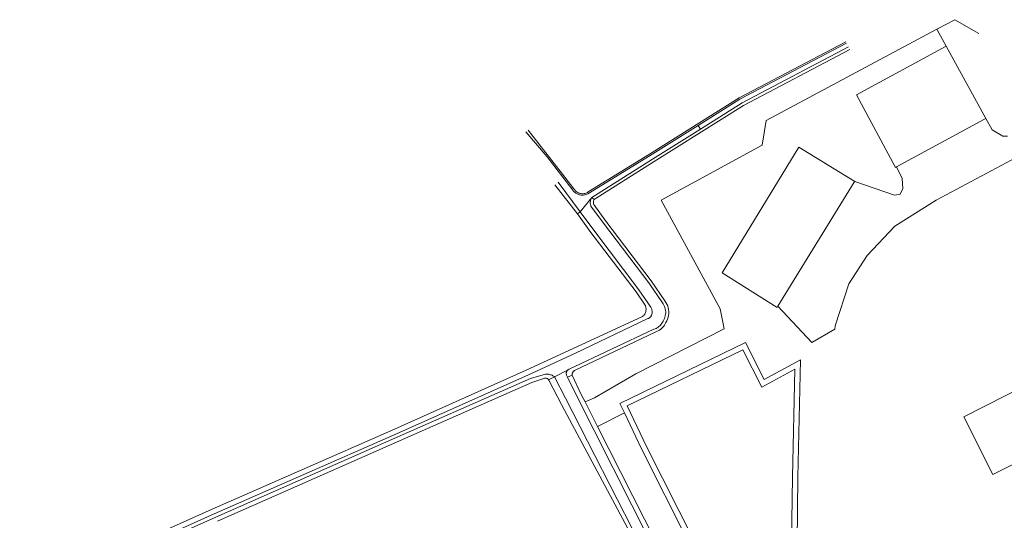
# Model space of a CAD drawing. Extents: x 140829 to 145054, y 448512 to 451778.
# Tile 72 of 152: x 142829 to 143099, y 450189 to 450326. Entities that reach past the tile are written whole.
import ezdxf

# ---------------------------------------------------------------- set-up
doc = ezdxf.new("R2010")
doc.units = 0
doc.header["$MEASUREMENT"] = 0
for name, color, linetype in [('geometrie2dBegroeidTerreindeel', 7, 'Continuous'), ('geometrie2dGrondvlak', 7, 'Continuous'), ('geometrie2dOnbegroeidTerreindeel', 7, 'Continuous'), ('geometrie2dOndersteunendWaterdeel', 7, 'Continuous'), ('geometrie2dOverigeConstructie', 7, 'Continuous'), ('geometrie2dWaterdeel', 7, 'Continuous'), ('geometrie2dWegdeel', 7, 'Continuous')]:
    doc.layers.add(name, color=color, linetype=linetype)

msp = doc.modelspace()

# ---------------------------------------------------------------- linework, layer by layer
at = {"layer": 'geometrie2dBegroeidTerreindeel', "linetype": 'Continuous', "lineweight": 0}
for p, q in [((143080.22, 450323.77), (143085.14, 450326.4)), ((143085.14, 450326.4), (143080.22, 450323.77)), ((143085.14, 450326.4), (143091.68, 450322.62)), ((143091.68, 450322.62), (143085.14, 450326.4)), ((143080.22, 450323.77), (143033.39, 450298.74)), ((143082.76, 450319.16), (143080.22, 450323.77)), ((143080.22, 450323.77), (143080.22, 450323.77)), ((143055.26, 450320.34), (143026.03, 450304.95)), ((143027.21, 450302.88), (143056.39, 450318.23)), ((143093.68, 450299.31), (143082.76, 450319.16)), ((143026.03, 450304.95), (143001.42, 450289.52)), ((143002.69, 450287.51), (143027.21, 450302.88)), ((143033.39, 450298.74), (143032.34, 450291.97)), ((143095.39, 450296.2), (143093.68, 450299.31)), ((142978.21, 450283.26), (142968.13, 450296.1)), ((143098.32, 450294.42), (143095.39, 450296.2)), ((143099.6, 450294.51), (143098.32, 450294.42)), ((143032.34, 450291.97), (143004.63, 450276.95)), ((143001.42, 450289.52), (142984.66, 450279.2)), ((142986.81, 450277.43), (143002.69, 450287.51)), ((142980.67, 450280.05), (142978.21, 450283.26)), ((142975.5, 450281.1), (142981.65, 450273.15)), ((142981.35, 450279.25), (142980.67, 450280.05)), ((142981.56, 450279.11), (142981.35, 450279.25)), ((142981.78, 450278.98), (142981.56, 450279.11)), ((142982.01, 450278.88), (142981.78, 450278.98)), ((142982.25, 450278.8), (142982.01, 450278.88)), ((142982.49, 450278.73), (142982.25, 450278.8)), ((142982.74, 450278.7), (142982.49, 450278.73)), ((142982.99, 450278.68), (142982.74, 450278.7)), ((142983.25, 450278.69), (142982.99, 450278.68)), ((142983.5, 450278.73), (142983.25, 450278.69)), ((142983.74, 450278.78), (142983.5, 450278.73)), ((142983.99, 450278.85), (142983.74, 450278.78)), ((142984.22, 450278.95), (142983.99, 450278.85)), ((142983.99, 450278.85), (142983.99, 450278.85)), ((142984.44, 450279.06), (142984.22, 450278.95)), ((142984.66, 450279.2), (142984.44, 450279.06)), ((142986.18, 450276.92), (142986.25, 450277.07)), ((142986.25, 450277.07), (142986.81, 450277.43)), ((142986.05, 450276.27), (142986.06, 450276.44)), ((142986.06, 450276.11), (142986.05, 450276.27)), ((142986.06, 450276.44), (142986.08, 450276.6)), ((142986.08, 450275.94), (142986.06, 450276.11)), ((142986.08, 450276.6), (142986.12, 450276.76)), ((142986.14, 450275.74), (142986.08, 450275.94)), ((142986.12, 450276.76), (142986.18, 450276.92)), ((142989.48, 450271.16), (142986.14, 450275.74)), ((143004.63, 450276.95), (143020.81, 450247.11)), ((142981.65, 450273.15), (142985.37, 450268.09)), ((142981.65, 450273.15), (142981.65, 450273.15)), ((143001.93, 450254.78), (142989.48, 450271.16)), ((142985.37, 450268.09), (142997.76, 450251.78)), ((143005.68, 450249.28), (143001.93, 450254.78)), ((142997.76, 450251.78), (143000.07, 450248.37)), ((143000.07, 450248.37), (143000.18, 450248.19)), ((143000.18, 450248.19), (143000.29, 450247.99)), ((143000.29, 450247.99), (143000.37, 450247.78)), ((143000.37, 450247.78), (143000.42, 450247.57)), ((143000.42, 450247.57), (143000.47, 450247.36)), ((143000.47, 450247.36), (143000.49, 450247.14)), ((143005.95, 450248.88), (143005.68, 450249.28)), ((143006.21, 450248.42), (143005.95, 450248.88)), ((143006.42, 450247.93), (143006.21, 450248.42)), ((143006.58, 450247.43), (143006.42, 450247.93)), ((143006.68, 450246.91), (143006.58, 450247.43)), ((142999.36, 450244.9), (142980.51, 450236.23)), ((142999.54, 450245.03), (142999.36, 450244.9)), ((142999.71, 450245.17), (142999.54, 450245.03)), ((142999.86, 450245.33), (142999.71, 450245.17)), ((143000, 450245.5), (142999.86, 450245.33)), ((143000.12, 450245.68), (143000, 450245.5)), ((143000.22, 450245.87), (143000.12, 450245.68)), ((143000.31, 450246.07), (143000.22, 450245.87)), ((143000.39, 450246.27), (143000.31, 450246.07)), ((143000.44, 450246.49), (143000.39, 450246.27)), ((143000.47, 450246.7), (143000.44, 450246.49)), ((143000.49, 450246.92), (143000.47, 450246.7)), ((143000.49, 450247.14), (143000.49, 450246.92)), ((143006.4, 450244.31), (143006.56, 450244.82)), ((143006.56, 450244.82), (143006.67, 450245.33)), ((143006.67, 450245.33), (143006.73, 450245.86)), ((143006.73, 450246.39), (143006.68, 450246.91)), ((143006.73, 450245.86), (143006.73, 450246.39)), ((143020.81, 450247.11), (143021.88, 450241.64)), ((143004.92, 450241.92), (143005.23, 450242.28)), ((143005.23, 450242.28), (143005.51, 450242.67)), ((143005.51, 450242.67), (143005.69, 450243.01)), ((143005.69, 450243.01), (143005.94, 450243.37)), ((143005.94, 450243.37), (143006.2, 450243.83)), ((143006.2, 450243.83), (143006.4, 450244.31)), ((142980.84, 450230.2), (143002.98, 450240.74)), ((143021.88, 450241.64), (142997.65, 450229.3)), ((143002.98, 450240.74), (143003.34, 450240.86)), ((143003.34, 450240.86), (143003.77, 450241.05)), ((143003.77, 450241.05), (143004.19, 450241.3)), ((143004.19, 450241.3), (143004.57, 450241.58)), ((143004.57, 450241.58), (143004.92, 450241.92)), ((142980.51, 450236.23), (142967.64, 450230.33)), ((142967.64, 450230.33), (142930.66, 450213.79)), ((142980.2, 450229), (142980.21, 450229.1)), ((142980.21, 450228.93), (142980.2, 450229)), ((142980.21, 450229.1), (142980.22, 450229.2)), ((142982.74, 450223.63), (142980.21, 450228.93)), ((142980.21, 450228.93), (142980.21, 450228.93)), ((142980.22, 450229.2), (142980.23, 450229.3)), ((142980.23, 450229.3), (142980.26, 450229.39)), ((142980.26, 450229.39), (142980.29, 450229.49)), ((142980.29, 450229.49), (142980.33, 450229.58)), ((142980.33, 450229.58), (142980.37, 450229.67)), ((142980.37, 450229.67), (142980.42, 450229.76)), ((142980.42, 450229.76), (142980.48, 450229.84)), ((142980.48, 450229.84), (142980.54, 450229.92)), ((142980.54, 450229.92), (142980.6, 450230)), ((142980.6, 450230), (142980.68, 450230.07)), ((142980.68, 450230.07), (142980.75, 450230.13)), ((142980.75, 450230.13), (142980.83, 450230.19)), ((142980.83, 450230.19), (142980.84, 450230.2)), ((142997.65, 450229.3), (142986.35, 450222.69)), ((142932.09, 450210.55), (142969.19, 450226.95)), ((142969.19, 450226.95), (142972.48, 450228.02)), ((142972.48, 450228.02), (142972.63, 450228.07)), ((142972.63, 450228.07), (142972.78, 450228.11)), ((142972.78, 450228.11), (142972.93, 450228.12)), ((142972.93, 450228.12), (142973.09, 450228.11)), ((142973.09, 450228.11), (142973.29, 450228.06)), ((142973.29, 450228.06), (142973.47, 450227.97)), ((142973.47, 450227.97), (142973.63, 450227.85)), ((142973.63, 450227.85), (142973.77, 450227.69)), ((142973.77, 450227.69), (142973.86, 450227.53)), ((142973.86, 450227.53), (142977.31, 450220.88)), ((142983.75, 450221.64), (142982.74, 450223.63)), ((142977.31, 450220.88), (142978.1, 450219.33)), ((142986.35, 450222.69), (142983.75, 450221.64)), ((142978.1, 450219.33), (143008.46, 450162.74)), ((142987.21, 450214.82), (142994.55, 450218.6)), ((142994.55, 450218.6), (142999.25, 450208.71)), ((142930.66, 450213.79), (142881.55, 450192.17)), ((143055.02, 450081.15), (142987.21, 450214.82)), ((142987.21, 450214.82), (142987.21, 450214.82)), ((142882.97, 450188.94), (142932.09, 450210.55)), ((142999.25, 450208.71), (143017.21, 450173.2)), ((142881.55, 450192.17), (142828.75, 450168.72))]:
    msp.add_line(p, q, dxfattribs=at)
at = {"layer": 'geometrie2dGrondvlak', "linetype": 'Continuous', "lineweight": 0}
for p, q in [((143058.15, 450305.78), (143082.76, 450319.16)), ((143082.76, 450319.16), (143093.68, 450299.31)), ((143068.88, 450285.86), (143058.15, 450305.78)), ((143093.27, 450299.09), (143069.17, 450286.02)), ((143093.68, 450299.31), (143093.27, 450299.09)), ((143021.31, 450256.97), (143042.34, 450291.44)), ((143042.34, 450291.44), (143057.69, 450282.04)), ((143069.15, 450286.01), (143068.88, 450285.86)), ((143069.17, 450286.02), (143069.15, 450286.01)), ((143069.15, 450286.01), (143069.15, 450286.01)), ((143057.56, 450281.83), (143036.65, 450247.86)), ((143057.69, 450282.04), (143057.56, 450281.83)), ((143036.42, 450247.49), (143021.31, 450256.97)), ((143036.65, 450247.86), (143036.42, 450247.49)), ((143036.65, 450247.86), (143036.65, 450247.86)), ((143087.59, 450217.52), (143106.09, 450226.87)), ((143095.52, 450201.66), (143087.59, 450217.52)), ((143087.59, 450217.52), (143087.59, 450217.52)), ((143114.1, 450211.07), (143095.52, 450201.66))]:
    msp.add_line(p, q, dxfattribs=at)
at = {"layer": 'geometrie2dOnbegroeidTerreindeel', "linetype": 'Continuous', "lineweight": 0}
for p, q in [((143033.39, 450298.74), (143080.22, 450323.77)), ((143080.22, 450323.77), (143082.76, 450319.16)), ((143082.76, 450319.16), (143058.15, 450305.78)), ((143058.15, 450305.78), (143068.88, 450285.86)), ((143080.01, 450276.91), (143128.83, 450303.04)), ((143032.34, 450291.97), (143033.39, 450298.74)), ((143004.63, 450276.95), (143032.34, 450291.97)), ((143042.34, 450291.44), (143021.31, 450256.97)), ((143057.69, 450282.04), (143042.34, 450291.44)), ((143068.88, 450285.86), (143069.15, 450286.01)), ((143069.15, 450286.01), (143070.7, 450282.84)), ((143070.7, 450282.84), (143070.88, 450280.13)), ((143068.58, 450278.31), (143057.69, 450282.04)), ((143070.88, 450280.13), (143070.14, 450278.57)), ((143070.14, 450278.57), (143068.58, 450278.31)), ((143020.81, 450247.11), (143004.63, 450276.95)), ((143068.69, 450269.81), (143080.01, 450276.91)), ((143061.15, 450261.74), (143068.69, 450269.81)), ((143056.07, 450254), (143061.15, 450261.74)), ((143021.31, 450256.97), (143036.42, 450247.49)), ((143052.32, 450242.48), (143056.07, 450254)), ((143036.42, 450247.49), (143036.65, 450247.86)), ((143036.65, 450247.86), (143045.93, 450237.9)), ((143021.88, 450241.64), (143020.81, 450247.11)), ((143052.23, 450241.52), (143052.32, 450242.48)), ((142997.65, 450229.3), (143021.88, 450241.64)), ((143045.93, 450237.9), (143052.23, 450241.52)), ((143027.72, 450237.89), (142993.32, 450221.2)), ((143032.84, 450227.72), (143027.72, 450237.89)), ((143042.81, 450233.1), (143032.84, 450227.72)), ((143042.12, 450200.92), (143042.81, 450233.1)), ((142986.35, 450222.69), (142997.65, 450229.3)), ((143106.09, 450226.87), (143087.59, 450217.52)), ((142983.75, 450221.64), (142986.35, 450222.69)), ((142987.21, 450214.82), (142983.75, 450221.64)), ((142983.75, 450221.64), (142983.75, 450221.64)), ((142993.32, 450221.2), (142994.55, 450218.6)), ((142994.55, 450218.6), (142987.21, 450214.82)), ((143087.59, 450217.52), (143095.52, 450201.66)), ((143087.59, 450217.52), (143087.59, 450217.52)), ((143095.52, 450201.66), (143114.1, 450211.07)), ((143041.6, 450157.81), (143042.12, 450200.92))]:
    msp.add_line(p, q, dxfattribs=at)
at = {"layer": 'geometrie2dOndersteunendWaterdeel', "linetype": 'Continuous', "lineweight": 0}
for p, q in [((143026.03, 450304.95), (143055.26, 450320.34)), ((143055.47, 450319.96), (143026.24, 450304.58)), ((143026.81, 450303.58), (143056.01, 450318.94)), ((143056.39, 450318.23), (143027.21, 450302.88)), ((143001.42, 450289.52), (143026.03, 450304.95)), ((143026.24, 450304.58), (143014.78, 450297.4)), ((143027.21, 450302.88), (143002.69, 450287.51)), ((143015.4, 450296.42), (143026.81, 450303.58)), ((142968.13, 450296.1), (142978.21, 450283.26)), ((143014.78, 450297.4), (143001.64, 450289.16)), ((143002.26, 450288.19), (143015.4, 450296.42)), ((142973.33, 450288.79), (142967.54, 450295.65)), ((142980.37, 450279.69), (142973.33, 450288.79)), ((143001.64, 450289.16), (142984.53, 450278.68)), ((142984.66, 450279.2), (143001.42, 450289.52)), ((142985.63, 450277.69), (143002.26, 450288.19)), ((143002.69, 450287.51), (142986.81, 450277.43)), ((142978.21, 450283.26), (142980.67, 450280.05)), ((142981.65, 450273.15), (142975.5, 450281.1)), ((142976.42, 450281.81), (142982.42, 450273.71)), ((142980.67, 450280.05), (142981.35, 450279.25)), ((142980.4, 450279.64), (142980.37, 450279.69)), ((142980.54, 450279.46), (142980.4, 450279.64)), ((142980.69, 450279.29), (142980.54, 450279.46)), ((142980.86, 450279.14), (142980.69, 450279.29)), ((142981.03, 450278.99), (142980.86, 450279.14)), ((142981.21, 450278.86), (142981.03, 450278.99)), ((142981.41, 450278.74), (142981.21, 450278.86)), ((142981.35, 450279.25), (142981.56, 450279.11)), ((142981.61, 450278.63), (142981.41, 450278.74)), ((142981.56, 450279.11), (142981.78, 450278.98)), ((142981.81, 450278.54), (142981.61, 450278.63)), ((142981.78, 450278.98), (142982.01, 450278.88)), ((142982.02, 450278.47), (142981.81, 450278.54)), ((142982.01, 450278.88), (142982.25, 450278.8)), ((142982.24, 450278.4), (142982.02, 450278.47)), ((142982.46, 450278.36), (142982.24, 450278.4)), ((142982.25, 450278.8), (142982.49, 450278.73)), ((142982.69, 450278.33), (142982.46, 450278.36)), ((142982.49, 450278.73), (142982.74, 450278.7)), ((142982.91, 450278.31), (142982.69, 450278.33)), ((142982.74, 450278.7), (142982.99, 450278.68)), ((142983.14, 450278.31), (142982.91, 450278.31)), ((142982.99, 450278.68), (142983.25, 450278.69)), ((142983.36, 450278.33), (142983.14, 450278.31)), ((142983.25, 450278.69), (142983.5, 450278.73)), ((142983.59, 450278.36), (142983.36, 450278.33)), ((142983.5, 450278.73), (142983.74, 450278.78)), ((142983.81, 450278.41), (142983.59, 450278.36)), ((142983.74, 450278.78), (142983.99, 450278.85)), ((142984.02, 450278.47), (142983.81, 450278.41)), ((142983.99, 450278.85), (142984.22, 450278.95)), ((142984.24, 450278.55), (142984.02, 450278.47)), ((142984.22, 450278.95), (142984.44, 450279.06)), ((142984.44, 450278.64), (142984.24, 450278.55)), ((142984.44, 450279.06), (142984.66, 450279.2)), ((142984.53, 450278.68), (142984.44, 450278.64)), ((142985.26, 450276.86), (142985.32, 450277.08)), ((142985.32, 450277.08), (142985.37, 450277.32)), ((142985.37, 450277.32), (142985.5, 450277.51)), ((142985.5, 450277.51), (142985.63, 450277.69)), ((142986.25, 450277.07), (142985.63, 450277.69)), ((142985.63, 450277.69), (142985.63, 450277.69)), ((142985.63, 450277.69), (142986.25, 450277.07)), ((142986.25, 450277.07), (142986.18, 450276.92)), ((142986.81, 450277.43), (142986.25, 450277.07)), ((142985.19, 450276.41), (142985.21, 450276.64)), ((142985.19, 450276.18), (142985.19, 450276.41)), ((142985.2, 450275.96), (142985.19, 450276.18)), ((142985.24, 450275.73), (142985.2, 450275.96)), ((142985.21, 450276.64), (142985.26, 450276.86)), ((142985.3, 450275.51), (142985.24, 450275.73)), ((142985.38, 450275.29), (142985.3, 450275.51)), ((142988.79, 450270.65), (142985.38, 450275.29)), ((142986.06, 450276.44), (142986.05, 450276.27)), ((142986.05, 450276.27), (142986.06, 450276.11)), ((142986.08, 450276.6), (142986.06, 450276.44)), ((142986.06, 450276.11), (142986.08, 450275.94)), ((142986.12, 450276.76), (142986.08, 450276.6)), ((142986.08, 450275.94), (142986.14, 450275.74)), ((142986.18, 450276.92), (142986.12, 450276.76)), ((142986.14, 450275.74), (142989.48, 450271.16)), ((142982.42, 450273.71), (142981.65, 450273.15)), ((142981.65, 450273.15), (142982.42, 450273.71)), ((142985.37, 450268.09), (142981.65, 450273.15)), ((142982.42, 450273.71), (142986.14, 450268.66)), ((143001.23, 450254.27), (142988.79, 450270.65)), ((142989.48, 450271.16), (143001.93, 450254.78)), ((142997.76, 450251.78), (142985.37, 450268.09)), ((142986.14, 450268.66), (142998.53, 450252.34)), ((143004.97, 450248.8), (143001.23, 450254.27)), ((143001.93, 450254.78), (143005.68, 450249.28)), ((143000.07, 450248.37), (142997.76, 450251.78)), ((142998.53, 450252.34), (143001.77, 450247.6)), ((143000.18, 450248.19), (143000.07, 450248.37)), ((143000.29, 450247.99), (143000.18, 450248.19)), ((143000.37, 450247.78), (143000.29, 450247.99)), ((143000.42, 450247.57), (143000.37, 450247.78)), ((143000.47, 450247.36), (143000.42, 450247.57)), ((143000.49, 450247.14), (143000.47, 450247.36)), ((143001.77, 450247.6), (143001.89, 450247.41)), ((143001.89, 450247.41), (143001.98, 450247.21)), ((143005.19, 450248.48), (143004.97, 450248.8)), ((143005.38, 450248.15), (143005.19, 450248.48)), ((143005.55, 450247.8), (143005.38, 450248.15)), ((143005.68, 450247.44), (143005.55, 450247.8)), ((143005.68, 450249.28), (143005.95, 450248.88)), ((143005.77, 450247.08), (143005.68, 450247.44)), ((143005.95, 450248.88), (143006.21, 450248.42)), ((143006.21, 450248.42), (143006.42, 450247.93)), ((143006.42, 450247.93), (143006.58, 450247.43)), ((143006.58, 450247.43), (143006.68, 450246.91)), ((142980.51, 450236.23), (142999.36, 450244.9)), ((142999.36, 450244.9), (142999.54, 450245.03)), ((142999.54, 450245.03), (142999.71, 450245.17)), ((142999.71, 450245.17), (142999.86, 450245.33)), ((142999.86, 450245.33), (143000, 450245.5)), ((143000, 450245.5), (143000.12, 450245.68)), ((143000.12, 450245.68), (143000.22, 450245.87)), ((143000.22, 450245.87), (143000.31, 450246.07)), ((143000.31, 450246.07), (143000.39, 450246.27)), ((143000.39, 450246.27), (143000.44, 450246.49)), ((143000.44, 450246.49), (143000.47, 450246.7)), ((143000.47, 450246.7), (143000.49, 450246.92)), ((143000.49, 450246.92), (143000.49, 450247.14)), ((143001.42, 450244.67), (143001.29, 450244.58)), ((143001.54, 450244.77), (143001.42, 450244.67)), ((143001.65, 450244.87), (143001.54, 450244.77)), ((143001.76, 450244.99), (143001.65, 450244.87)), ((143001.85, 450245.12), (143001.76, 450244.99)), ((143001.93, 450245.25), (143001.85, 450245.12)), ((143002, 450245.39), (143001.93, 450245.25)), ((143001.98, 450247.21), (143002.05, 450247)), ((143002.06, 450245.54), (143002, 450245.39)), ((143002.05, 450247), (143002.11, 450246.78)), ((143002.11, 450245.69), (143002.06, 450245.54)), ((143002.11, 450246.78), (143002.15, 450246.57)), ((143002.15, 450245.91), (143002.11, 450245.69)), ((143002.15, 450246.57), (143002.17, 450246.35)), ((143002.17, 450246.13), (143002.15, 450245.91)), ((143002.17, 450246.35), (143002.17, 450246.13)), ((143005.53, 450244.45), (143005.66, 450244.81)), ((143005.66, 450244.81), (143005.76, 450245.18)), ((143005.76, 450245.18), (143005.83, 450245.56)), ((143005.84, 450246.7), (143005.77, 450247.08)), ((143005.83, 450245.56), (143005.87, 450245.94)), ((143005.87, 450246.32), (143005.84, 450246.7)), ((143005.87, 450245.94), (143005.87, 450246.32)), ((143006.56, 450244.82), (143006.4, 450244.31)), ((143006.67, 450245.33), (143006.56, 450244.82)), ((143006.73, 450245.86), (143006.67, 450245.33)), ((143006.68, 450246.91), (143006.73, 450246.39)), ((143006.73, 450246.39), (143006.73, 450245.86)), ((143001.01, 450244.44), (142981.1, 450234.95)), ((143001.15, 450244.5), (143001.01, 450244.44)), ((143001.29, 450244.58), (143001.15, 450244.5)), ((143003.51, 450241.89), (143003.77, 450242.06)), ((143003.77, 450242.06), (143004.02, 450242.25)), ((143004.02, 450242.25), (143004.25, 450242.45)), ((143004.25, 450242.45), (143004.46, 450242.68)), ((143004.46, 450242.68), (143004.65, 450242.94)), ((143004.65, 450242.94), (143004.81, 450243.19)), ((143004.81, 450243.19), (143004.96, 450243.47)), ((143005.23, 450242.28), (143004.92, 450241.92)), ((143004.96, 450243.47), (143005.18, 450243.78)), ((143005.18, 450243.78), (143005.37, 450244.11)), ((143005.51, 450242.67), (143005.23, 450242.28)), ((143005.37, 450244.11), (143005.53, 450244.45)), ((143005.69, 450243.01), (143005.51, 450242.67)), ((143005.94, 450243.37), (143005.69, 450243.01)), ((143006.2, 450243.83), (143005.94, 450243.37)), ((143006.4, 450244.31), (143006.2, 450243.83)), ((142979.36, 450230.53), (143002.66, 450241.54)), ((143002.98, 450240.74), (142980.84, 450230.2)), ((143002.66, 450241.54), (143002.95, 450241.63)), ((143002.95, 450241.63), (143003.24, 450241.75)), ((143003.34, 450240.86), (143002.98, 450240.74)), ((143003.24, 450241.75), (143003.51, 450241.89)), ((143003.77, 450241.05), (143003.34, 450240.86)), ((143004.19, 450241.3), (143003.77, 450241.05)), ((143004.57, 450241.58), (143004.19, 450241.3)), ((143004.92, 450241.92), (143004.57, 450241.58)), ((142993.32, 450221.2), (143027.72, 450237.89)), ((143027.72, 450237.89), (143032.84, 450227.72)), ((142967.64, 450230.33), (142980.51, 450236.23)), ((142981.1, 450234.95), (142968.22, 450229.04)), ((143027.04, 450235.9), (142995.31, 450220.5)), ((143032.2, 450225.67), (143027.04, 450235.9)), ((143032.84, 450227.72), (143042.81, 450233.1)), ((143042.81, 450233.1), (143042.12, 450200.92)), ((142930.66, 450213.79), (142967.64, 450230.33)), ((142968.22, 450229.04), (142931.23, 450212.5)), ((142968.8, 450228.05), (142972.9, 450229.19)), ((142972.9, 450229.19), (142972.98, 450229.2)), ((142972.98, 450229.2), (142973.2, 450229.21)), ((142973.2, 450229.21), (142973.42, 450229.22)), ((142973.42, 450229.22), (142973.64, 450229.2)), ((142973.64, 450229.2), (142973.87, 450229.17)), ((142973.77, 450227.69), (142975.36, 450228.48)), ((142975.36, 450228.48), (142973.77, 450227.69)), ((142973.87, 450229.17), (142974.08, 450229.12)), ((142974.08, 450229.12), (142974.3, 450229.06)), ((142974.3, 450229.06), (142974.51, 450228.99)), ((142974.51, 450228.99), (142974.71, 450228.9)), ((142974.71, 450228.9), (142974.91, 450228.79)), ((142974.91, 450228.79), (142975.1, 450228.68)), ((142975.1, 450228.68), (142975.28, 450228.54)), ((142975.28, 450228.54), (142975.36, 450228.48)), ((142975.36, 450228.48), (142978.4, 450222.6)), ((142978.6, 450229.41), (142978.61, 450229.49)), ((142978.61, 450229.33), (142978.6, 450229.41)), ((142978.61, 450229.58), (142978.63, 450229.66)), ((142978.61, 450229.49), (142978.61, 450229.58)), ((142978.61, 450229.24), (142978.61, 450229.33)), ((142978.63, 450229.16), (142978.61, 450229.24)), ((142978.63, 450229.66), (142978.65, 450229.74)), ((142978.65, 450229.08), (142978.63, 450229.16)), ((142978.65, 450229.74), (142978.67, 450229.82)), ((142978.68, 450229), (142978.65, 450229.08)), ((142978.67, 450229.82), (142978.7, 450229.9)), ((142978.71, 450228.92), (142978.68, 450229)), ((142978.7, 450229.9), (142978.74, 450229.97)), ((142978.99, 450228.34), (142978.71, 450228.92)), ((142978.71, 450228.92), (142978.71, 450228.92)), ((142978.74, 450229.97), (142978.78, 450230.04)), ((142978.78, 450230.04), (142978.83, 450230.11)), ((142978.83, 450230.11), (142978.88, 450230.18)), ((142978.88, 450230.18), (142978.94, 450230.24)), ((142978.94, 450230.24), (142978.99, 450230.3)), ((142978.99, 450230.3), (142979.06, 450230.35)), ((142980.21, 450228.93), (142978.99, 450228.34)), ((142978.99, 450228.34), (142980.21, 450228.93)), ((142979.06, 450230.35), (142979.13, 450230.4)), ((142979.13, 450230.4), (142979.15, 450230.42)), ((142979.15, 450230.42), (142979.36, 450230.53)), ((142980.21, 450229.1), (142980.2, 450229)), ((142980.2, 450229), (142980.21, 450228.93)), ((142980.22, 450229.2), (142980.21, 450229.1)), ((142980.21, 450228.93), (142982.74, 450223.63)), ((142980.23, 450229.3), (142980.22, 450229.2)), ((142980.26, 450229.39), (142980.23, 450229.3)), ((142980.29, 450229.49), (142980.26, 450229.39)), ((142980.33, 450229.58), (142980.29, 450229.49)), ((142980.37, 450229.67), (142980.33, 450229.58)), ((142980.42, 450229.76), (142980.37, 450229.67)), ((142980.48, 450229.84), (142980.42, 450229.76)), ((142980.54, 450229.92), (142980.48, 450229.84)), ((142980.6, 450230), (142980.54, 450229.92)), ((142980.68, 450230.07), (142980.6, 450230)), ((142980.75, 450230.13), (142980.68, 450230.07)), ((142980.83, 450230.19), (142980.75, 450230.13)), ((142980.84, 450230.2), (142980.83, 450230.19)), ((143041.25, 450230.56), (143032.2, 450225.67)), ((143040.62, 450200.95), (143041.25, 450230.56)), ((142931.63, 450211.61), (142968.8, 450228.05)), ((142969.19, 450226.95), (142932.09, 450210.55)), ((142972.48, 450228.02), (142969.19, 450226.95)), ((142972.63, 450228.07), (142972.48, 450228.02)), ((142972.78, 450228.11), (142972.63, 450228.07)), ((142972.93, 450228.12), (142972.78, 450228.11)), ((142973.09, 450228.11), (142972.93, 450228.12)), ((142973.29, 450228.06), (142973.09, 450228.11)), ((142973.47, 450227.97), (142973.29, 450228.06)), ((142973.63, 450227.85), (142973.47, 450227.97)), ((142973.77, 450227.69), (142973.63, 450227.85)), ((142973.86, 450227.53), (142973.77, 450227.69)), ((142977.31, 450220.88), (142973.86, 450227.53)), ((142978.99, 450228.34), (142978.99, 450228.34)), ((142981.1, 450223.92), (142978.99, 450228.34)), ((142978.99, 450228.34), (142978.99, 450228.34)), ((143053.63, 450080.57), (142981.1, 450223.92)), ((142982.74, 450223.63), (142983.75, 450221.64)), ((142978.1, 450219.33), (142977.31, 450220.88)), ((142977.31, 450220.88), (142977.31, 450220.88)), ((142978.4, 450222.6), (143050.82, 450081.23)), ((142983.75, 450221.64), (142987.21, 450214.82)), ((142994.55, 450218.6), (142993.32, 450221.2)), ((142995.31, 450220.5), (143000.6, 450209.37)), ((143008.46, 450162.74), (142978.1, 450219.33)), ((142999.25, 450208.71), (142994.55, 450218.6)), ((142994.55, 450218.6), (142994.55, 450218.6)), ((142881.55, 450192.17), (142930.66, 450213.79)), ((142931.23, 450212.5), (142882.11, 450190.89)), ((142987.21, 450214.82), (143055.02, 450081.15)), ((142882.51, 450190), (142931.63, 450211.61)), ((142932.09, 450210.55), (142882.97, 450188.94)), ((143017.21, 450173.2), (142999.25, 450208.71)), ((143000.6, 450209.37), (143018.55, 450173.88)), ((143040.1, 450157.83), (143040.62, 450200.95)), ((143042.12, 450200.92), (143041.6, 450157.81)), ((142828.75, 450168.72), (142881.55, 450192.17)), ((142882.11, 450190.89), (142829.34, 450167.43)), ((142829.73, 450166.56), (142882.51, 450190))]:
    msp.add_line(p, q, dxfattribs=at)
at = {"layer": 'geometrie2dOverigeConstructie', "linetype": 'Continuous', "lineweight": 0}
for p, q in [((143014.78, 450297.4), (143015.4, 450296.42)), ((143015.4, 450296.42), (143014.78, 450297.4))]:
    msp.add_line(p, q, dxfattribs=at)
at = {"layer": 'geometrie2dWaterdeel', "linetype": 'Continuous', "lineweight": 0}
for p, q in [((143026.24, 450304.58), (143055.47, 450319.96)), ((143056.01, 450318.94), (143026.81, 450303.58)), ((143014.78, 450297.4), (143026.24, 450304.58)), ((143026.81, 450303.58), (143015.4, 450296.42)), ((143001.64, 450289.16), (143014.78, 450297.4)), ((143015.4, 450296.42), (143002.26, 450288.19)), ((143015.4, 450296.42), (143014.78, 450297.4)), ((143014.78, 450297.4), (143014.78, 450297.4)), ((143014.78, 450297.4), (143015.4, 450296.42)), ((142967.54, 450295.65), (142973.33, 450288.79)), ((142973.33, 450288.79), (142980.37, 450279.69)), ((142984.53, 450278.68), (143001.64, 450289.16)), ((143002.26, 450288.19), (142985.63, 450277.69)), ((142982.42, 450273.71), (142976.42, 450281.81)), ((142980.37, 450279.69), (142980.4, 450279.64)), ((142980.4, 450279.64), (142980.54, 450279.46)), ((142980.54, 450279.46), (142980.69, 450279.29)), ((142980.69, 450279.29), (142980.86, 450279.14)), ((142980.86, 450279.14), (142981.03, 450278.99)), ((142981.03, 450278.99), (142981.21, 450278.86)), ((142981.21, 450278.86), (142981.41, 450278.74)), ((142981.41, 450278.74), (142981.61, 450278.63)), ((142981.61, 450278.63), (142981.81, 450278.54)), ((142981.81, 450278.54), (142982.02, 450278.47)), ((142982.02, 450278.47), (142982.24, 450278.4)), ((142982.24, 450278.4), (142982.46, 450278.36)), ((142985.63, 450277.69), (142982.42, 450273.71)), ((142982.42, 450273.71), (142985.63, 450277.69)), ((142982.46, 450278.36), (142982.69, 450278.33)), ((142982.69, 450278.33), (142982.91, 450278.31)), ((142982.91, 450278.31), (142983.14, 450278.31)), ((142983.14, 450278.31), (142983.36, 450278.33)), ((142983.36, 450278.33), (142983.59, 450278.36)), ((142983.59, 450278.36), (142983.81, 450278.41)), ((142983.81, 450278.41), (142984.02, 450278.47)), ((142984.02, 450278.47), (142984.24, 450278.55)), ((142984.24, 450278.55), (142984.44, 450278.64)), ((142984.44, 450278.64), (142984.53, 450278.68)), ((142985.32, 450277.08), (142985.26, 450276.86)), ((142985.37, 450277.32), (142985.32, 450277.08)), ((142985.5, 450277.51), (142985.37, 450277.32)), ((142985.63, 450277.69), (142985.5, 450277.51)), ((142985.21, 450276.64), (142985.19, 450276.41)), ((142985.19, 450276.41), (142985.19, 450276.18)), ((142985.19, 450276.18), (142985.2, 450275.96)), ((142985.2, 450275.96), (142985.24, 450275.73)), ((142985.26, 450276.86), (142985.21, 450276.64)), ((142985.24, 450275.73), (142985.3, 450275.51)), ((142985.3, 450275.51), (142985.38, 450275.29)), ((142985.38, 450275.29), (142988.79, 450270.65)), ((142986.14, 450268.66), (142982.42, 450273.71)), ((142988.79, 450270.65), (143001.23, 450254.27)), ((142998.53, 450252.34), (142986.14, 450268.66)), ((143001.23, 450254.27), (143004.97, 450248.8)), ((143001.77, 450247.6), (142998.53, 450252.34)), ((143001.89, 450247.41), (143001.77, 450247.6)), ((143001.98, 450247.21), (143001.89, 450247.41)), ((143004.97, 450248.8), (143005.19, 450248.48)), ((143005.19, 450248.48), (143005.38, 450248.15)), ((143005.38, 450248.15), (143005.55, 450247.8)), ((143005.55, 450247.8), (143005.68, 450247.44)), ((143005.68, 450247.44), (143005.77, 450247.08)), ((143001.29, 450244.58), (143001.42, 450244.67)), ((143001.42, 450244.67), (143001.54, 450244.77)), ((143001.54, 450244.77), (143001.65, 450244.87)), ((143001.65, 450244.87), (143001.76, 450244.99)), ((143001.76, 450244.99), (143001.85, 450245.12)), ((143001.85, 450245.12), (143001.93, 450245.25)), ((143001.93, 450245.25), (143002, 450245.39)), ((143002.05, 450247), (143001.98, 450247.21)), ((143002, 450245.39), (143002.06, 450245.54)), ((143002.11, 450246.78), (143002.05, 450247)), ((143002.06, 450245.54), (143002.11, 450245.69)), ((143002.15, 450246.57), (143002.11, 450246.78)), ((143002.11, 450245.69), (143002.15, 450245.91)), ((143002.17, 450246.35), (143002.15, 450246.57)), ((143002.15, 450245.91), (143002.17, 450246.13)), ((143002.17, 450246.13), (143002.17, 450246.35)), ((143005.66, 450244.81), (143005.53, 450244.45)), ((143005.76, 450245.18), (143005.66, 450244.81)), ((143005.83, 450245.56), (143005.76, 450245.18)), ((143005.77, 450247.08), (143005.84, 450246.7)), ((143005.87, 450245.94), (143005.83, 450245.56)), ((143005.84, 450246.7), (143005.87, 450246.32)), ((143005.87, 450246.32), (143005.87, 450245.94)), ((142981.1, 450234.95), (143001.01, 450244.44)), ((143001.01, 450244.44), (143001.15, 450244.5)), ((143001.15, 450244.5), (143001.29, 450244.58)), ((143003.77, 450242.06), (143003.51, 450241.89)), ((143004.02, 450242.25), (143003.77, 450242.06)), ((143004.25, 450242.45), (143004.02, 450242.25)), ((143004.46, 450242.68), (143004.25, 450242.45)), ((143004.65, 450242.94), (143004.46, 450242.68)), ((143004.81, 450243.19), (143004.65, 450242.94)), ((143004.96, 450243.47), (143004.81, 450243.19)), ((143005.18, 450243.78), (143004.96, 450243.47)), ((143005.37, 450244.11), (143005.18, 450243.78)), ((143005.53, 450244.45), (143005.37, 450244.11)), ((143002.66, 450241.54), (142979.36, 450230.53)), ((143002.95, 450241.63), (143002.66, 450241.54)), ((143003.24, 450241.75), (143002.95, 450241.63)), ((143003.51, 450241.89), (143003.24, 450241.75)), ((142968.22, 450229.04), (142981.1, 450234.95)), ((142995.31, 450220.5), (143027.04, 450235.9)), ((143027.04, 450235.9), (143032.2, 450225.67)), ((142931.23, 450212.5), (142968.22, 450229.04)), ((142972.9, 450229.19), (142968.8, 450228.05)), ((142972.98, 450229.2), (142972.9, 450229.19)), ((142973.2, 450229.21), (142972.98, 450229.2)), ((142973.42, 450229.22), (142973.2, 450229.21)), ((142973.64, 450229.2), (142973.42, 450229.22)), ((142973.87, 450229.17), (142973.64, 450229.2)), ((142974.08, 450229.12), (142973.87, 450229.17)), ((142974.3, 450229.06), (142974.08, 450229.12)), ((142974.51, 450228.99), (142974.3, 450229.06)), ((142974.71, 450228.9), (142974.51, 450228.99)), ((142974.91, 450228.79), (142974.71, 450228.9)), ((142975.1, 450228.68), (142974.91, 450228.79)), ((142975.28, 450228.54), (142975.1, 450228.68)), ((142975.36, 450228.48), (142975.28, 450228.54)), ((142975.36, 450228.48), (142979.15, 450230.42)), ((142979.15, 450230.42), (142975.36, 450228.48)), ((142978.4, 450222.6), (142975.36, 450228.48)), ((142978.61, 450229.49), (142978.6, 450229.41)), ((142978.6, 450229.41), (142978.61, 450229.33)), ((142978.63, 450229.66), (142978.61, 450229.58)), ((142978.61, 450229.58), (142978.61, 450229.49)), ((142978.61, 450229.33), (142978.61, 450229.24)), ((142978.61, 450229.24), (142978.63, 450229.16)), ((142978.65, 450229.74), (142978.63, 450229.66)), ((142978.63, 450229.16), (142978.65, 450229.08)), ((142978.67, 450229.82), (142978.65, 450229.74)), ((142978.65, 450229.08), (142978.68, 450229)), ((142978.7, 450229.9), (142978.67, 450229.82)), ((142978.68, 450229), (142978.71, 450228.92)), ((142978.74, 450229.97), (142978.7, 450229.9)), ((142978.71, 450228.92), (142978.71, 450228.92)), ((142978.71, 450228.92), (142978.99, 450228.34)), ((142978.78, 450230.04), (142978.74, 450229.97)), ((142978.83, 450230.11), (142978.78, 450230.04)), ((142978.88, 450230.18), (142978.83, 450230.11)), ((142978.94, 450230.24), (142978.88, 450230.18)), ((142978.99, 450230.3), (142978.94, 450230.24)), ((142979.06, 450230.35), (142978.99, 450230.3)), ((142979.13, 450230.4), (142979.06, 450230.35)), ((142979.15, 450230.42), (142979.13, 450230.4)), ((142979.36, 450230.53), (142979.15, 450230.42)), ((143032.2, 450225.67), (143041.25, 450230.56)), ((143041.25, 450230.56), (143040.62, 450200.95)), ((142968.8, 450228.05), (142931.63, 450211.61)), ((142978.99, 450228.34), (142981.1, 450223.92)), ((142981.1, 450223.92), (143053.63, 450080.57)), ((143050.82, 450081.23), (142978.4, 450222.6)), ((142978.4, 450222.6), (142978.4, 450222.6)), ((143000.6, 450209.37), (142995.31, 450220.5)), ((142882.11, 450190.89), (142931.23, 450212.5)), ((142931.63, 450211.61), (142882.51, 450190)), ((143018.55, 450173.88), (143000.6, 450209.37)), ((143040.62, 450200.95), (143040.1, 450157.83)), ((142829.34, 450167.43), (142882.11, 450190.89)), ((142882.51, 450190), (142829.73, 450166.56))]:
    msp.add_line(p, q, dxfattribs=at)
at = {"layer": 'geometrie2dWegdeel', "linetype": 'Continuous', "lineweight": 0}
for p, q in [((143128.83, 450303.04), (143080.01, 450276.91)), ((143069.17, 450286.02), (143093.27, 450299.09)), ((143093.27, 450299.09), (143093.68, 450299.31)), ((143093.68, 450299.31), (143095.39, 450296.2)), ((143095.39, 450296.2), (143098.32, 450294.42)), ((143098.32, 450294.42), (143099.6, 450294.51)), ((143069.15, 450286.01), (143069.17, 450286.02)), ((143070.7, 450282.84), (143069.15, 450286.01)), ((143070.88, 450280.13), (143070.7, 450282.84)), ((143036.65, 450247.86), (143057.56, 450281.83)), ((143057.56, 450281.83), (143057.69, 450282.04)), ((143057.69, 450282.04), (143068.58, 450278.31)), ((143070.14, 450278.57), (143070.88, 450280.13)), ((143068.58, 450278.31), (143070.14, 450278.57)), ((143080.01, 450276.91), (143068.69, 450269.81)), ((143068.69, 450269.81), (143061.15, 450261.74)), ((143061.15, 450261.74), (143056.07, 450254)), ((143056.07, 450254), (143052.32, 450242.48)), ((143045.93, 450237.9), (143036.65, 450247.86)), ((143052.32, 450242.48), (143052.23, 450241.52)), ((143052.23, 450241.52), (143045.93, 450237.9))]:
    msp.add_line(p, q, dxfattribs=at)

doc.saveas('drawing.dxf')
